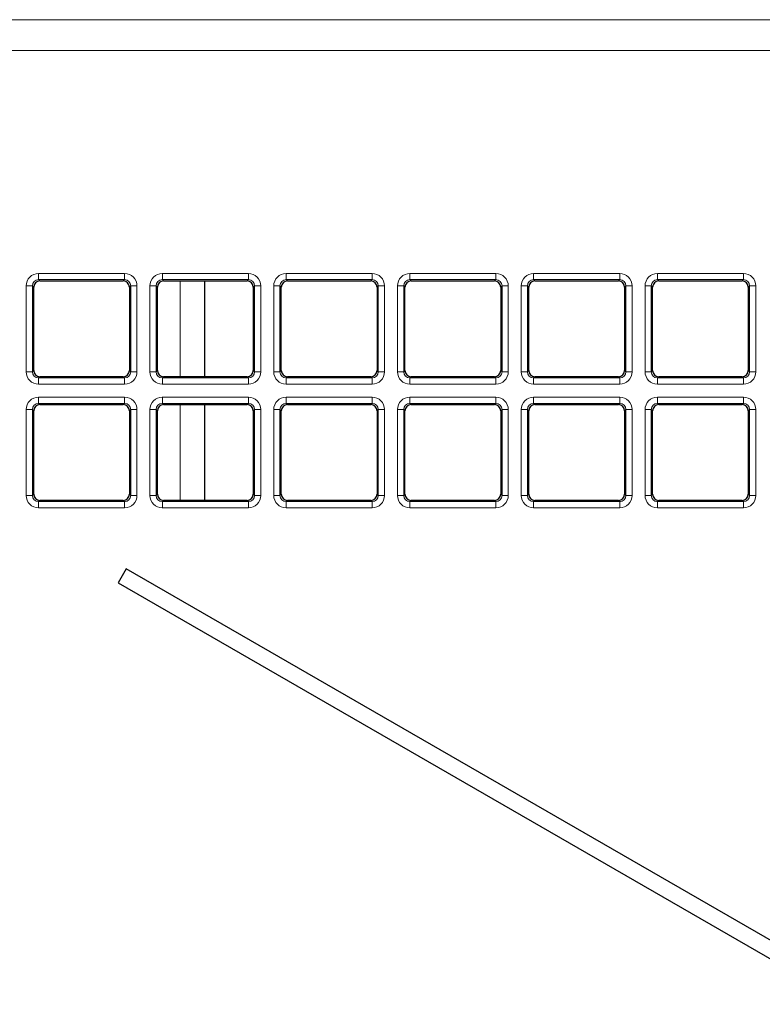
# Model space of a CAD drawing. Header units: millimetres. Extents: x 5 to 418, y 2 to 292.
# Tile 37 of 74: x 87 to 97, y 204 to 217. Entities that reach past the tile are written whole.
import ezdxf

# ---------------------------------------------------------------- set-up
doc = ezdxf.new("R2010")
doc.units = ezdxf.units.MM

msp = doc.modelspace()

# ---------------------------------------------------------------- linework, layer by layer
at = {"color": 7, "linetype": 'Continuous', "lineweight": 18}
for p, q in [((67.9729, 217.1625), (108.2731, 217.1625)), ((108.2731, 216.7459), (67.9729, 216.7459)), ((86.9133, 213.7423), (88.0719, 213.7423)), ((86.9133, 213.7423), (86.9133, 213.6591)), ((88.0719, 213.6591), (86.9133, 213.6591)), ((86.9133, 213.6591), (86.931, 213.6414)), ((88.0542, 213.6414), (88.0719, 213.6591)), ((88.0719, 213.7423), (88.0719, 213.6591)), ((88.58, 213.7423), (89.7386, 213.7423)), ((88.58, 213.7423), (88.58, 213.6591)), ((89.7386, 213.6591), (88.58, 213.6591)), ((88.58, 213.6591), (88.5977, 213.6414)), ((88.8201, 212.3517), (88.8201, 213.6414)), ((89.7209, 213.6414), (89.7386, 213.6591)), ((89.7386, 213.7423), (89.7386, 213.6591)), ((90.2466, 213.7423), (91.4052, 213.7423)), ((90.2466, 213.7423), (90.2466, 213.6591)), ((91.4052, 213.6591), (90.2466, 213.6591)), ((90.2466, 213.6591), (90.2643, 213.6414)), ((91.3875, 213.6414), (91.4052, 213.6591)), ((91.4052, 213.7423), (91.4052, 213.6591)), ((91.9133, 213.7423), (91.9133, 213.6591)), ((91.9133, 213.7423), (93.0719, 213.7423)), ((93.0719, 213.6591), (91.9133, 213.6591)), ((91.9133, 213.6591), (91.931, 213.6414)), ((93.0542, 213.6414), (93.0719, 213.6591)), ((93.0719, 213.7423), (93.0719, 213.6591)), ((93.58, 213.7423), (93.58, 213.6591)), ((93.58, 213.7423), (94.7386, 213.7423)), ((94.7386, 213.6591), (93.58, 213.6591)), ((93.58, 213.6591), (93.5977, 213.6414)), ((94.7209, 213.6414), (94.7386, 213.6591)), ((94.7386, 213.7423), (94.7386, 213.6591)), ((95.2466, 213.7423), (95.2466, 213.6591)), ((95.2466, 213.7423), (96.4052, 213.7423)), ((96.4052, 213.6591), (95.2466, 213.6591)), ((95.2466, 213.6591), (95.2643, 213.6414)), ((96.3875, 213.6414), (96.4052, 213.6591)), ((96.4052, 213.7423), (96.4052, 213.6591)), ((86.7469, 212.4172), (86.7469, 213.5759)), ((86.7469, 213.5759), (86.8301, 213.5759)), ((86.8301, 213.5759), (86.8301, 212.4172)), ((86.8478, 213.5582), (86.8301, 213.5759)), ((88.1551, 213.5759), (88.1374, 213.5582)), ((88.1551, 212.4172), (88.1551, 213.5759)), ((88.1551, 213.5759), (88.2384, 213.5759)), ((88.2384, 213.5759), (88.2384, 212.4172)), ((88.4135, 212.4172), (88.4135, 213.5759)), ((88.4135, 213.5759), (88.4967, 213.5759)), ((88.4967, 213.5759), (88.4967, 212.4172)), ((88.5144, 213.5582), (88.4967, 213.5759)), ((89.8218, 213.5759), (89.8041, 213.5582)), ((89.8218, 212.4172), (89.8218, 213.5759)), ((89.8218, 213.5759), (89.905, 213.5759)), ((89.905, 213.5759), (89.905, 212.4172)), ((90.0802, 213.5759), (90.1634, 213.5759)), ((90.0802, 212.4172), (90.0802, 213.5759)), ((90.1634, 213.5759), (90.1634, 212.4172)), ((90.1811, 213.5582), (90.1634, 213.5759)), ((91.4885, 213.5759), (91.4708, 213.5582)), ((91.4885, 213.5759), (91.5717, 213.5759)), ((91.4885, 212.4172), (91.4885, 213.5759)), ((91.5717, 213.5759), (91.5717, 212.4172)), ((91.7469, 213.5759), (91.8301, 213.5759)), ((91.7469, 212.4172), (91.7469, 213.5759)), ((91.8301, 213.5759), (91.8301, 212.4172)), ((91.8478, 213.5582), (91.8301, 213.5759)), ((93.1551, 213.5759), (93.1374, 213.5582)), ((93.1551, 212.4172), (93.1551, 213.5759)), ((93.1551, 213.5759), (93.2384, 213.5759)), ((93.2384, 213.5759), (93.2384, 212.4172)), ((93.4135, 213.5759), (93.4967, 213.5759)), ((93.4135, 212.4172), (93.4135, 213.5759)), ((93.4967, 213.5759), (93.4967, 212.4172)), ((93.5144, 213.5582), (93.4967, 213.5759)), ((94.8218, 213.5759), (94.8041, 213.5582)), ((94.8218, 212.4172), (94.8218, 213.5759)), ((94.8218, 213.5759), (94.905, 213.5759)), ((94.905, 213.5759), (94.905, 212.4172)), ((95.0802, 213.5759), (95.1634, 213.5759)), ((95.0802, 212.4172), (95.0802, 213.5759)), ((95.1634, 213.5759), (95.1634, 212.4172)), ((95.1811, 213.5582), (95.1634, 213.5759)), ((96.4885, 213.5759), (96.4708, 213.5582)), ((96.4885, 212.4172), (96.4885, 213.5759)), ((96.4885, 213.5759), (96.5717, 213.5759)), ((96.5717, 213.5759), (96.5717, 212.4172)), ((86.8301, 212.4172), (86.8478, 212.4349)), ((88.1374, 212.4349), (88.1551, 212.4172)), ((88.4967, 212.4172), (88.5144, 212.4349)), ((89.8041, 212.4349), (89.8218, 212.4172)), ((90.1634, 212.4172), (90.1811, 212.4349)), ((91.4708, 212.4349), (91.4885, 212.4172)), ((91.8301, 212.4172), (91.8478, 212.4349)), ((93.1374, 212.4349), (93.1551, 212.4172)), ((93.4967, 212.4172), (93.5144, 212.4349)), ((94.8041, 212.4349), (94.8218, 212.4172)), ((95.1634, 212.4172), (95.1811, 212.4349)), ((96.4708, 212.4349), (96.4885, 212.4172)), ((86.7469, 212.4172), (86.8301, 212.4172)), ((86.931, 212.3517), (86.9133, 212.334)), ((86.9133, 212.334), (86.9133, 212.2508)), ((86.9133, 212.334), (88.0719, 212.334)), ((88.0719, 212.334), (88.0542, 212.3517)), ((88.0719, 212.334), (88.0719, 212.2508)), ((88.1551, 212.4172), (88.2384, 212.4172)), ((88.4135, 212.4172), (88.4967, 212.4172)), ((88.5977, 212.3517), (88.58, 212.334)), ((88.58, 212.334), (89.7386, 212.334)), ((88.58, 212.334), (88.58, 212.2508)), ((89.7386, 212.334), (89.7209, 212.3517)), ((89.7386, 212.334), (89.7386, 212.2508)), ((89.8218, 212.4172), (89.905, 212.4172)), ((90.0802, 212.4172), (90.1634, 212.4172)), ((90.2643, 212.3517), (90.2466, 212.334)), ((90.2466, 212.334), (91.4052, 212.334)), ((90.2466, 212.334), (90.2466, 212.2508)), ((91.4052, 212.334), (91.3875, 212.3517)), ((91.4052, 212.334), (91.4052, 212.2508)), ((91.4885, 212.4172), (91.5717, 212.4172)), ((91.7469, 212.4172), (91.8301, 212.4172)), ((91.931, 212.3517), (91.9133, 212.334)), ((91.9133, 212.334), (91.9133, 212.2508)), ((91.9133, 212.334), (93.0719, 212.334)), ((93.0719, 212.334), (93.0542, 212.3517)), ((93.0719, 212.334), (93.0719, 212.2508)), ((93.1551, 212.4172), (93.2384, 212.4172)), ((93.4135, 212.4172), (93.4967, 212.4172)), ((93.5977, 212.3517), (93.58, 212.334)), ((93.58, 212.334), (94.7386, 212.334)), ((93.58, 212.334), (93.58, 212.2508)), ((94.7386, 212.334), (94.7209, 212.3517)), ((94.7386, 212.334), (94.7386, 212.2508)), ((94.8218, 212.4172), (94.905, 212.4172)), ((95.0802, 212.4172), (95.1634, 212.4172)), ((95.2643, 212.3517), (95.2466, 212.334)), ((95.2466, 212.334), (96.4052, 212.334)), ((95.2466, 212.334), (95.2466, 212.2508)), ((96.4052, 212.334), (96.3875, 212.3517)), ((96.4052, 212.334), (96.4052, 212.2508)), ((96.4885, 212.4172), (96.5717, 212.4172)), ((88.0719, 212.2508), (86.9133, 212.2508)), ((89.7386, 212.2508), (88.58, 212.2508)), ((91.4052, 212.2508), (90.2466, 212.2508)), ((93.0719, 212.2508), (91.9133, 212.2508)), ((94.7386, 212.2508), (93.58, 212.2508)), ((96.4052, 212.2508), (95.2466, 212.2508)), ((86.9133, 212.0756), (88.0719, 212.0756)), ((86.9133, 212.0756), (86.9133, 211.9924)), ((88.0719, 212.0756), (88.0719, 211.9924)), ((88.58, 212.0756), (89.7386, 212.0756)), ((88.58, 212.0756), (88.58, 211.9924)), ((89.7386, 212.0756), (89.7386, 211.9924)), ((90.2466, 212.0756), (91.4052, 212.0756)), ((90.2466, 212.0756), (90.2466, 211.9924)), ((91.4052, 212.0756), (91.4052, 211.9924)), ((91.9133, 212.0756), (91.9133, 211.9924)), ((91.9133, 212.0756), (93.0719, 212.0756)), ((93.0719, 212.0756), (93.0719, 211.9924)), ((93.58, 212.0756), (94.7386, 212.0756)), ((93.58, 212.0756), (93.58, 211.9924)), ((94.7386, 212.0756), (94.7386, 211.9924)), ((95.2466, 212.0756), (95.2466, 211.9924)), ((95.2466, 212.0756), (96.4052, 212.0756)), ((96.4052, 212.0756), (96.4052, 211.9924)), ((86.7469, 210.7506), (86.7469, 211.9092)), ((86.7469, 211.9092), (86.8301, 211.9092)), ((86.8301, 211.9092), (86.8301, 210.7506)), ((86.8478, 211.8915), (86.8301, 211.9092)), ((88.0719, 211.9924), (86.9133, 211.9924)), ((86.9133, 211.9924), (86.931, 211.9747)), ((88.0542, 211.9747), (88.0719, 211.9924)), ((88.1551, 211.9092), (88.1374, 211.8915)), ((88.1551, 211.9092), (88.2384, 211.9092)), ((88.1551, 210.7506), (88.1551, 211.9092)), ((88.2384, 211.9092), (88.2384, 210.7506)), ((88.4135, 210.7506), (88.4135, 211.9092)), ((88.4135, 211.9092), (88.4967, 211.9092)), ((88.4967, 211.9092), (88.4967, 210.7506)), ((88.5144, 211.8915), (88.4967, 211.9092)), ((89.7386, 211.9924), (88.58, 211.9924)), ((88.58, 211.9924), (88.5977, 211.9747)), ((88.8201, 210.6851), (88.8201, 211.9747)), ((89.7209, 211.9747), (89.7386, 211.9924)), ((89.8218, 211.9092), (89.8041, 211.8915)), ((89.8218, 211.9092), (89.905, 211.9092)), ((89.8218, 210.7506), (89.8218, 211.9092)), ((89.905, 211.9092), (89.905, 210.7506)), ((90.0802, 211.9092), (90.1634, 211.9092)), ((90.0802, 210.7506), (90.0802, 211.9092)), ((90.1634, 211.9092), (90.1634, 210.7506)), ((90.1811, 211.8915), (90.1634, 211.9092)), ((91.4052, 211.9924), (90.2466, 211.9924)), ((90.2466, 211.9924), (90.2643, 211.9747)), ((91.3875, 211.9747), (91.4052, 211.9924)), ((91.4885, 211.9092), (91.4708, 211.8915)), ((91.4885, 210.7506), (91.4885, 211.9092)), ((91.4885, 211.9092), (91.5717, 211.9092)), ((91.5717, 211.9092), (91.5717, 210.7506)), ((91.7469, 211.9092), (91.8301, 211.9092)), ((91.7469, 210.7506), (91.7469, 211.9092)), ((91.8301, 211.9092), (91.8301, 210.7506)), ((91.8478, 211.8915), (91.8301, 211.9092)), ((93.0719, 211.9924), (91.9133, 211.9924)), ((91.9133, 211.9924), (91.931, 211.9747)), ((93.0542, 211.9747), (93.0719, 211.9924)), ((93.1551, 211.9092), (93.1374, 211.8915)), ((93.1551, 211.9092), (93.2384, 211.9092)), ((93.1551, 210.7506), (93.1551, 211.9092)), ((93.2384, 211.9092), (93.2384, 210.7506)), ((93.4135, 210.7506), (93.4135, 211.9092)), ((93.4135, 211.9092), (93.4967, 211.9092)), ((93.4967, 211.9092), (93.4967, 210.7506)), ((93.5144, 211.8915), (93.4967, 211.9092)), ((94.7386, 211.9924), (93.58, 211.9924)), ((93.58, 211.9924), (93.5977, 211.9747)), ((94.7209, 211.9747), (94.7386, 211.9924)), ((94.8218, 211.9092), (94.8041, 211.8915)), ((94.8218, 210.7506), (94.8218, 211.9092)), ((94.8218, 211.9092), (94.905, 211.9092)), ((94.905, 211.9092), (94.905, 210.7506)), ((95.0802, 210.7506), (95.0802, 211.9092)), ((95.0802, 211.9092), (95.1634, 211.9092)), ((95.1634, 211.9092), (95.1634, 210.7506)), ((95.1811, 211.8915), (95.1634, 211.9092)), ((96.4052, 211.9924), (95.2466, 211.9924)), ((95.2466, 211.9924), (95.2643, 211.9747)), ((96.3875, 211.9747), (96.4052, 211.9924)), ((96.4885, 211.9092), (96.4708, 211.8915)), ((96.4885, 211.9092), (96.5717, 211.9092)), ((96.4885, 210.7506), (96.4885, 211.9092)), ((96.5717, 211.9092), (96.5717, 210.7506)), ((86.7469, 210.7506), (86.8301, 210.7506)), ((86.8301, 210.7506), (86.8478, 210.7683)), ((88.1374, 210.7683), (88.1551, 210.7506)), ((88.1551, 210.7506), (88.2384, 210.7506)), ((88.4135, 210.7506), (88.4967, 210.7506)), ((88.4967, 210.7506), (88.5144, 210.7683)), ((89.8041, 210.7683), (89.8218, 210.7506)), ((89.8218, 210.7506), (89.905, 210.7506)), ((90.0802, 210.7506), (90.1634, 210.7506)), ((90.1634, 210.7506), (90.1811, 210.7683)), ((91.4708, 210.7683), (91.4885, 210.7506)), ((91.4885, 210.7506), (91.5717, 210.7506)), ((91.7469, 210.7506), (91.8301, 210.7506)), ((91.8301, 210.7506), (91.8478, 210.7683)), ((93.1374, 210.7683), (93.1551, 210.7506)), ((93.1551, 210.7506), (93.2384, 210.7506)), ((93.4135, 210.7506), (93.4967, 210.7506)), ((93.4967, 210.7506), (93.5144, 210.7683)), ((94.8041, 210.7683), (94.8218, 210.7506)), ((94.8218, 210.7506), (94.905, 210.7506)), ((95.0802, 210.7506), (95.1634, 210.7506)), ((95.1634, 210.7506), (95.1811, 210.7683)), ((96.4708, 210.7683), (96.4885, 210.7506)), ((96.4885, 210.7506), (96.5717, 210.7506)), ((86.931, 210.6851), (86.9133, 210.6674)), ((86.9133, 210.6674), (88.0719, 210.6674)), ((86.9133, 210.6674), (86.9133, 210.5841)), ((88.0719, 210.5841), (86.9133, 210.5841)), ((88.0719, 210.6674), (88.0542, 210.6851)), ((88.0719, 210.6674), (88.0719, 210.5841)), ((88.5977, 210.6851), (88.58, 210.6674)), ((88.58, 210.6674), (89.7386, 210.6674)), ((88.58, 210.6674), (88.58, 210.5841)), ((89.7386, 210.5841), (88.58, 210.5841)), ((89.7386, 210.6674), (89.7209, 210.6851)), ((89.7386, 210.6674), (89.7386, 210.5841)), ((90.2643, 210.6851), (90.2466, 210.6674)), ((90.2466, 210.6674), (91.4052, 210.6674)), ((90.2466, 210.6674), (90.2466, 210.5841)), ((91.4052, 210.5841), (90.2466, 210.5841)), ((91.4052, 210.6674), (91.3875, 210.6851)), ((91.4052, 210.6674), (91.4052, 210.5841)), ((91.931, 210.6851), (91.9133, 210.6674)), ((91.9133, 210.6674), (91.9133, 210.5841)), ((91.9133, 210.6674), (93.0719, 210.6674)), ((93.0719, 210.5841), (91.9133, 210.5841)), ((93.0719, 210.6674), (93.0542, 210.6851)), ((93.0719, 210.6674), (93.0719, 210.5841)), ((93.5977, 210.6851), (93.58, 210.6674)), ((93.58, 210.6674), (93.58, 210.5841)), ((93.58, 210.6674), (94.7386, 210.6674)), ((94.7386, 210.5841), (93.58, 210.5841)), ((94.7386, 210.6674), (94.7209, 210.6851)), ((94.7386, 210.6674), (94.7386, 210.5841)), ((95.2643, 210.6851), (95.2466, 210.6674)), ((95.2466, 210.6674), (96.4052, 210.6674)), ((95.2466, 210.6674), (95.2466, 210.5841)), ((96.4052, 210.5841), (95.2466, 210.5841)), ((96.4052, 210.6674), (96.3875, 210.6851)), ((96.4052, 210.6674), (96.4052, 210.5841))]:
    msp.add_line(p, q, dxfattribs=at)
at = {"color": 7, "linetype": 'Continuous', "lineweight": 25}
for p, q in [((86.931, 213.6414), (88.0542, 213.6414)), ((88.5977, 213.6414), (89.7209, 213.6414)), ((89.1534, 212.3517), (89.1534, 213.6414)), ((90.2643, 213.6414), (91.3875, 213.6414)), ((91.931, 213.6414), (93.0542, 213.6414)), ((93.5977, 213.6414), (94.7209, 213.6414)), ((95.2643, 213.6414), (96.3875, 213.6414)), ((86.8478, 212.4349), (86.8478, 213.5582)), ((88.1374, 213.5582), (88.1374, 212.4349)), ((88.5144, 212.4349), (88.5144, 213.5582)), ((89.8041, 213.5582), (89.8041, 212.4349)), ((90.1811, 212.4349), (90.1811, 213.5582)), ((91.4708, 213.5582), (91.4708, 212.4349)), ((91.8478, 212.4349), (91.8478, 213.5582)), ((93.1374, 213.5582), (93.1374, 212.4349)), ((93.5144, 212.4349), (93.5144, 213.5582)), ((94.8041, 213.5582), (94.8041, 212.4349)), ((95.1811, 212.4349), (95.1811, 213.5582)), ((96.4708, 213.5582), (96.4708, 212.4349)), ((88.0542, 212.3517), (86.931, 212.3517)), ((89.7209, 212.3517), (88.5977, 212.3517)), ((91.3875, 212.3517), (90.2643, 212.3517)), ((93.0542, 212.3517), (91.931, 212.3517)), ((94.7209, 212.3517), (93.5977, 212.3517)), ((96.3875, 212.3517), (95.2643, 212.3517)), ((86.931, 211.9747), (88.0542, 211.9747)), ((88.5977, 211.9747), (89.7209, 211.9747)), ((89.1534, 210.6851), (89.1534, 211.9747)), ((90.2643, 211.9747), (91.3875, 211.9747)), ((91.931, 211.9747), (93.0542, 211.9747)), ((93.5977, 211.9747), (94.7209, 211.9747)), ((95.2643, 211.9747), (96.3875, 211.9747)), ((86.8478, 210.7683), (86.8478, 211.8915)), ((88.1374, 211.8915), (88.1374, 210.7683)), ((88.5144, 210.7683), (88.5144, 211.8915)), ((89.8041, 211.8915), (89.8041, 210.7683)), ((90.1811, 210.7683), (90.1811, 211.8915)), ((91.4708, 211.8915), (91.4708, 210.7683)), ((91.8478, 210.7683), (91.8478, 211.8915)), ((93.1374, 211.8915), (93.1374, 210.7683)), ((93.5144, 210.7683), (93.5144, 211.8915)), ((94.8041, 211.8915), (94.8041, 210.7683)), ((95.1811, 210.7683), (95.1811, 211.8915)), ((96.4708, 211.8915), (96.4708, 210.7683)), ((88.0542, 210.6851), (86.931, 210.6851)), ((89.7209, 210.6851), (88.5977, 210.6851)), ((91.3875, 210.6851), (90.2643, 210.6851)), ((93.0542, 210.6851), (91.931, 210.6851)), ((94.7209, 210.6851), (93.5977, 210.6851)), ((96.3875, 210.6851), (95.2643, 210.6851)), ((88.0948, 209.7632), (87.9865, 209.5756)), ((106.1099, 199.3622), (88.0948, 209.7632)), ((87.9865, 209.5756), (106.0015, 199.1746))]:
    msp.add_line(p, q, dxfattribs=at)
at = {"color": 7, "linetype": 'Continuous', "lineweight": 18}
for centre, major_axis, ratio, start_param, end_param in [((86.9138, 213.5754), (0.1182, -0.1182), 0.9972647, 2.357564, 3.9256213), ((86.9138, 213.5754), (0.0594, -0.0594), 0.9918461, 2.357564, 3.9256213), ((88.0715, 213.5754), (-0.1182, -0.1182), 0.9972647, 2.357564, 3.9256213), ((88.0715, 213.5754), (0.0594, 0.0594), 0.9918461, 5.4991567, 7.0672139), ((88.5804, 213.5754), (0.1182, -0.1182), 0.9972647, 2.357564, 3.9256213), ((88.5804, 213.5754), (0.0594, -0.0594), 0.9918461, 2.357564, 3.9256213), ((89.7381, 213.5754), (-0.1182, -0.1182), 0.9972647, 2.357564, 3.9256213), ((89.7381, 213.5754), (0.0594, 0.0594), 0.9918461, 5.4991567, 7.0672139), ((90.2471, 213.5754), (0.1182, -0.1182), 0.9972647, 2.357564, 3.9256213), ((90.2471, 213.5754), (-0.0594, 0.0594), 0.9918461, 5.4991567, 7.0672139), ((91.4048, 213.5754), (-0.1182, -0.1182), 0.9972647, 2.357564, 3.9256213), ((91.4048, 213.5754), (0.0594, 0.0594), 0.9918461, 5.4991567, 7.0672139), ((91.9138, 213.5754), (0.1182, -0.1182), 0.9972647, 2.357564, 3.9256213), ((91.9138, 213.5754), (-0.0594, 0.0594), 0.9918461, 5.4991567, 7.0672139), ((93.0715, 213.5754), (-0.1182, -0.1182), 0.9972647, 2.357564, 3.9256213), ((93.0715, 213.5754), (0.0594, 0.0594), 0.9918461, 5.4991567, 7.0672139), ((93.5804, 213.5754), (0.1182, -0.1182), 0.9972647, 2.357564, 3.9256213), ((93.5804, 213.5754), (-0.0594, 0.0594), 0.9918461, 5.4991567, 7.0672139), ((94.7381, 213.5754), (-0.1182, -0.1182), 0.9972647, 2.357564, 3.9256213), ((94.7381, 213.5754), (0.0594, 0.0594), 0.9918461, 5.4991567, 7.0672139), ((95.2471, 213.5754), (0.1182, -0.1182), 0.9972647, 2.357564, 3.9256213), ((95.2471, 213.5754), (-0.0594, 0.0594), 0.9918461, 5.4991567, 7.0672139), ((96.4048, 213.5754), (-0.1182, -0.1182), 0.9972647, 2.357564, 3.9256213), ((96.4048, 213.5754), (0.0594, 0.0594), 0.9918461, 5.4991567, 7.0672139), ((86.9138, 212.4177), (0.1182, 0.1182), 0.9972647, 2.357564, 3.9256213), ((86.9138, 212.4177), (0.0594, 0.0594), 0.9918461, 2.357564, 3.9256213), ((88.0715, 212.4177), (-0.1182, 0.1182), 0.9972647, 2.357564, 3.9256213), ((88.0715, 212.4177), (-0.0594, 0.0594), 0.9918461, 2.357564, 3.9256213), ((88.5804, 212.4177), (0.1182, 0.1182), 0.9972647, 2.357564, 3.9256213), ((88.5804, 212.4177), (0.0594, 0.0594), 0.9918461, 2.357564, 3.9256213), ((89.7381, 212.4177), (-0.0594, 0.0594), 0.9918461, 2.357564, 3.9256213), ((89.7381, 212.4177), (-0.1182, 0.1182), 0.9972647, 2.357564, 3.9256213), ((90.2471, 212.4177), (0.1182, 0.1182), 0.9972647, 2.357564, 3.9256213), ((90.2471, 212.4177), (0.0594, 0.0594), 0.9918461, 2.357564, 3.9256213), ((91.4048, 212.4177), (-0.0594, 0.0594), 0.9918461, 2.357564, 3.9256213), ((91.4048, 212.4177), (-0.1182, 0.1182), 0.9972647, 2.357564, 3.9256213), ((91.9138, 212.4177), (0.1182, 0.1182), 0.9972647, 2.357564, 3.9256213), ((91.9138, 212.4177), (0.0594, 0.0594), 0.9918461, 2.357564, 3.9256213), ((93.0715, 212.4177), (-0.1182, 0.1182), 0.9972647, 2.357564, 3.9256213), ((93.0715, 212.4177), (-0.0594, 0.0594), 0.9918461, 2.357564, 3.9256213), ((93.5804, 212.4177), (0.1182, 0.1182), 0.9972647, 2.357564, 3.9256213), ((93.5804, 212.4177), (0.0594, 0.0594), 0.9918461, 2.357564, 3.9256213), ((94.7381, 212.4177), (-0.0594, 0.0594), 0.9918461, 2.357564, 3.9256213), ((94.7381, 212.4177), (-0.1182, 0.1182), 0.9972647, 2.357564, 3.9256213), ((95.2471, 212.4177), (0.1182, 0.1182), 0.9972647, 2.357564, 3.9256213), ((95.2471, 212.4177), (0.0594, 0.0594), 0.9918461, 2.357564, 3.9256213), ((96.4048, 212.4177), (-0.0594, 0.0594), 0.9918461, 2.357564, 3.9256213), ((96.4048, 212.4177), (-0.1182, 0.1182), 0.9972647, 2.357564, 3.9256213), ((86.9138, 211.9087), (0.1182, -0.1182), 0.9972647, 2.357564, 3.9256213), ((88.0715, 211.9087), (-0.1182, -0.1182), 0.9972647, 2.357564, 3.9256213), ((88.5804, 211.9087), (0.1182, -0.1182), 0.9972647, 2.357564, 3.9256213), ((89.7381, 211.9087), (-0.1182, -0.1182), 0.9972647, 2.357564, 3.9256213), ((90.2471, 211.9087), (0.1182, -0.1182), 0.9972647, 2.357564, 3.9256213), ((91.4048, 211.9087), (-0.1182, -0.1182), 0.9972647, 2.357564, 3.9256213), ((91.9138, 211.9087), (0.1182, -0.1182), 0.9972647, 2.357564, 3.9256213), ((93.0715, 211.9087), (-0.1182, -0.1182), 0.9972647, 2.357564, 3.9256213), ((93.5804, 211.9087), (0.1182, -0.1182), 0.9972647, 2.357564, 3.9256213), ((94.7381, 211.9087), (-0.1182, -0.1182), 0.9972647, 2.357564, 3.9256213), ((95.2471, 211.9087), (0.1182, -0.1182), 0.9972647, 2.357564, 3.9256213), ((96.4048, 211.9087), (-0.1182, -0.1182), 0.9972647, 2.357564, 3.9256213), ((86.9138, 211.9087), (-0.0594, 0.0594), 0.9918461, 5.4991567, 7.0672139), ((88.0715, 211.9087), (0.0594, 0.0594), 0.9918461, 5.4991567, 7.0672139), ((88.5804, 211.9087), (-0.0594, 0.0594), 0.9918461, 5.4991567, 7.0672139), ((89.7381, 211.9087), (0.0594, 0.0594), 0.9918461, 5.4991567, 7.0672139), ((90.2471, 211.9087), (-0.0594, 0.0594), 0.9918461, 5.4991567, 7.0672139), ((91.4048, 211.9087), (0.0594, 0.0594), 0.9918461, 5.4991567, 7.0672139), ((91.9138, 211.9087), (-0.0594, 0.0594), 0.9918461, 5.4991567, 7.0672139), ((93.0715, 211.9087), (0.0594, 0.0594), 0.9918461, 5.4991567, 7.0672139), ((93.5804, 211.9087), (-0.0594, 0.0594), 0.9918461, 5.4991567, 7.0672139), ((94.7381, 211.9087), (0.0594, 0.0594), 0.9918461, 5.4991567, 7.0672139), ((95.2471, 211.9087), (-0.0594, 0.0594), 0.9918461, 5.4991567, 7.0672139), ((96.4048, 211.9087), (0.0594, 0.0594), 0.9918461, 5.4991567, 7.0672139), ((86.9138, 210.751), (0.1182, 0.1182), 0.9972647, 2.357564, 3.9256213), ((86.9138, 210.751), (0.0594, 0.0594), 0.9918461, 2.357564, 3.9256213), ((88.0715, 210.751), (-0.1182, 0.1182), 0.9972647, 2.357564, 3.9256213), ((88.0715, 210.751), (0.0594, -0.0594), 0.9918461, 5.4991567, 7.0672139), ((88.5804, 210.751), (0.1182, 0.1182), 0.9972647, 2.357564, 3.9256213), ((88.5804, 210.751), (0.0594, 0.0594), 0.9918461, 2.357564, 3.9256213), ((89.7381, 210.751), (0.0594, -0.0594), 0.9918461, 5.4991567, 7.0672139), ((89.7381, 210.751), (-0.1182, 0.1182), 0.9972647, 2.357564, 3.9256213), ((90.2471, 210.751), (0.1182, 0.1182), 0.9972647, 2.357564, 3.9256213), ((90.2471, 210.751), (0.0594, 0.0594), 0.9918461, 2.357564, 3.9256213), ((91.4048, 210.751), (0.0594, -0.0594), 0.9918461, 5.4991567, 7.0672139), ((91.4048, 210.751), (-0.1182, 0.1182), 0.9972647, 2.357564, 3.9256213), ((91.9138, 210.751), (0.1182, 0.1182), 0.9972647, 2.357564, 3.9256213), ((91.9138, 210.751), (0.0594, 0.0594), 0.9918461, 2.357564, 3.9256213), ((93.0715, 210.751), (-0.1182, 0.1182), 0.9972647, 2.357564, 3.9256213), ((93.0715, 210.751), (0.0594, -0.0594), 0.9918461, 5.4991567, 7.0672139), ((93.5804, 210.751), (0.1182, 0.1182), 0.9972647, 2.357564, 3.9256213), ((93.5804, 210.751), (0.0594, 0.0594), 0.9918461, 2.357564, 3.9256213), ((94.7381, 210.751), (-0.1182, 0.1182), 0.9972647, 2.357564, 3.9256213), ((94.7381, 210.751), (0.0594, -0.0594), 0.9918461, 5.4991567, 7.0672139), ((95.2471, 210.751), (0.1182, 0.1182), 0.9972647, 2.357564, 3.9256213), ((95.2471, 210.751), (0.0594, 0.0594), 0.9918461, 2.357564, 3.9256213), ((96.4048, 210.751), (-0.1182, 0.1182), 0.9972647, 2.357564, 3.9256213), ((96.4048, 210.751), (0.0594, -0.0594), 0.9918461, 5.4991567, 7.0672139)]:
    msp.add_ellipse(centre, major_axis=major_axis, ratio=ratio, start_param=start_param, end_param=end_param, dxfattribs=at)
at = {"color": 7, "linetype": 'Continuous', "lineweight": 25}
for centre, major_axis in [((86.9312, 213.5579), (0.0591, -0.0591)), ((88.054, 213.5579), (-0.0591, -0.0591)), ((88.5979, 213.5579), (0.0591, -0.0591)), ((89.7207, 213.5579), (-0.0591, -0.0591)), ((90.2646, 213.5579), (0.0591, -0.0591)), ((91.3873, 213.5579), (-0.0591, -0.0591)), ((91.9312, 213.5579), (0.0591, -0.0591)), ((93.054, 213.5579), (-0.0591, -0.0591)), ((93.5979, 213.5579), (0.0591, -0.0591)), ((94.7207, 213.5579), (-0.0591, -0.0591)), ((95.2646, 213.5579), (0.0591, -0.0591)), ((96.3873, 213.5579), (-0.0591, -0.0591)), ((86.9312, 212.4352), (0.0591, 0.0591)), ((88.054, 212.4352), (-0.0591, 0.0591)), ((88.5979, 212.4352), (0.0591, 0.0591)), ((89.7207, 212.4352), (-0.0591, 0.0591)), ((90.2646, 212.4352), (0.0591, 0.0591)), ((91.3873, 212.4352), (-0.0591, 0.0591)), ((91.9312, 212.4352), (0.0591, 0.0591)), ((93.054, 212.4352), (-0.0591, 0.0591)), ((93.5979, 212.4352), (0.0591, 0.0591)), ((94.7207, 212.4352), (-0.0591, 0.0591)), ((95.2646, 212.4352), (0.0591, 0.0591)), ((96.3873, 212.4352), (-0.0591, 0.0591)), ((86.9312, 211.8913), (0.0591, -0.0591)), ((88.054, 211.8913), (-0.0591, -0.0591)), ((88.5979, 211.8913), (0.0591, -0.0591)), ((89.7207, 211.8913), (-0.0591, -0.0591)), ((90.2646, 211.8913), (0.0591, -0.0591)), ((91.3873, 211.8913), (-0.0591, -0.0591)), ((91.9312, 211.8913), (0.0591, -0.0591)), ((93.054, 211.8913), (-0.0591, -0.0591)), ((93.5979, 211.8913), (0.0591, -0.0591)), ((94.7207, 211.8913), (-0.0591, -0.0591)), ((95.2646, 211.8913), (0.0591, -0.0591)), ((96.3873, 211.8913), (-0.0591, -0.0591)), ((86.9312, 210.7685), (0.0591, 0.0591)), ((88.054, 210.7685), (-0.0591, 0.0591)), ((88.5979, 210.7685), (0.0591, 0.0591)), ((89.7207, 210.7685), (-0.0591, 0.0591)), ((90.2646, 210.7685), (0.0591, 0.0591)), ((91.3873, 210.7685), (-0.0591, 0.0591)), ((91.9312, 210.7685), (0.0591, 0.0591)), ((93.054, 210.7685), (-0.0591, 0.0591)), ((93.5979, 210.7685), (0.0591, 0.0591)), ((94.7207, 210.7685), (-0.0591, 0.0591)), ((95.2646, 210.7685), (0.0591, 0.0591)), ((96.3873, 210.7685), (-0.0591, 0.0591))]:
    msp.add_ellipse(centre, major_axis=major_axis, ratio=0.9972647, start_param=2.357564, end_param=3.9256213, dxfattribs=at)

doc.saveas('drawing.dxf')
